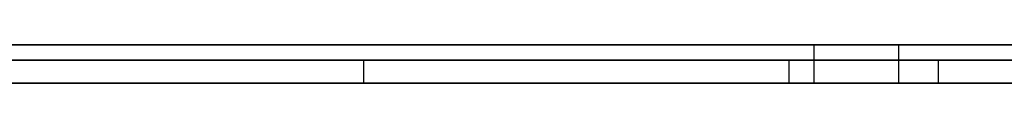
# Model space of a CAD drawing. Extents: x -2.05 to 2.05, y 0 to 2.3.
# Tile 17 of 74: x 0.835174 to 0.848097, y 2.219499 to 2.22. Entities that reach past the tile are written whole.
import ezdxf

# ---------------------------------------------------------------- set-up
doc = ezdxf.new("R2010")
doc.units = 0
doc.layers.get('0').update_dxf_attribs({"linetype": 'CONTINUOUS'})

# ---------------------------------------------------------------- blocks, each defined once
blk = doc.blocks.new('*U1')
at = {"extrusion": (0, 1, 0)}
for p, q in [((1.978, 2.219999, -0.83), (-1.978, 2.219999, -0.83)), ((-1.978, 2.219999, 0.83), (1.978, 2.219999, 0.83)), ((0.708, 2.219999, -0.705), (1.628, 2.219999, -0.705)), ((1.628, 2.219999, -0.405), (0.708, 2.219999, -0.405)), ((1.628, 2.219799, -0.705), (0.708, 2.219799, -0.705)), ((0.708, 2.219799, -0.405), (1.628, 2.219799, -0.405)), ((0.84723, 2.219799, -0.592999), (0.798446, 2.219799, -0.524036)), ((0.798544, 2.219799, -0.544216), (0.845271, 2.219799, -0.611024)), ((0.839687, 2.219799, -0.491024), (0.823622, 2.219799, -0.491024)), ((0.823622, 2.219799, -0.491024), (0.84723, 2.219799, -0.592999)), ((0.86741, 2.219799, -0.611024), (0.839687, 2.219799, -0.491024)), ((0.845271, 2.219799, -0.611024), (0.86741, 2.219799, -0.611024)), ((0.798446, 2.219499, -0.524036), (0.84723, 2.219499, -0.592999)), ((0.845271, 2.219499, -0.611024), (0.798544, 2.219499, -0.544216)), ((0.823622, 2.219499, -0.491024), (0.839687, 2.219499, -0.491024)), ((0.84723, 2.219499, -0.592999), (0.823622, 2.219499, -0.491024)), ((0.839687, 2.219499, -0.491024), (0.86741, 2.219499, -0.611024)), ((0.86741, 2.219499, -0.611024), (0.845271, 2.219499, -0.611024))]:
    blk.add_line(p, q, dxfattribs=at)
for p, q in [((1.978, 2.219999, -0.83), (-1.978, 2.219999, -0.83)), ((0.708, 2.219999, -0.705), (1.628, 2.219999, -0.705)), ((0.845598, 2.219999, -0.267701), (0.845598, 2.219499, -0.267701)), ((0.845598, 2.219999, -0.267701), (0.845598, 2.219499, -0.267701)), ((0.846708, 2.219999, -0.216174), (0.846708, 2.219499, -0.216174)), ((0.846708, 2.219999, -0.216174), (0.846708, 2.219499, -0.216174)), ((1.628, 2.219799, -0.705), (0.708, 2.219799, -0.705)), ((0.845271, 2.219799, -0.611024), (0.86741, 2.219799, -0.611024)), ((0.845271, 2.219799, -0.611024), (0.845271, 2.219499, -0.611024)), ((0.86741, 2.219499, -0.611024), (0.845271, 2.219499, -0.611024))]:
    blk.add_line(p, q)
at = {"extrusion": (0, 0, -1)}
for p, q in [((-1.978, 2.219999, 0.83), (1.978, 2.219999, 0.83)), ((1.628, 2.219999, -0.405), (0.708, 2.219999, -0.405)), ((0.708, 2.219799, -0.405), (1.628, 2.219799, -0.405)), ((0.839687, 2.219799, -0.491024), (0.823622, 2.219799, -0.491024)), ((0.839687, 2.219799, -0.491024), (0.839687, 2.219499, -0.491024)), ((0.823622, 2.219499, -0.491024), (0.839687, 2.219499, -0.491024))]:
    blk.add_line(p, q, dxfattribs=at)
at = {"extrusion": (-0.816389, 0, -0.577502)}
for p, q in [((0.84723, 2.219799, -0.592999), (0.798446, 2.219799, -0.524036)), ((0.84723, 2.219799, -0.592999), (0.84723, 2.219499, -0.592999)), ((0.798446, 2.219499, -0.524036), (0.84723, 2.219499, -0.592999))]:
    blk.add_line(p, q, dxfattribs=at)
at = {"extrusion": (0.819458, 0, 0.57314)}
for p, q in [((0.798544, 2.219799, -0.544216), (0.845271, 2.219799, -0.611024)), ((0.845271, 2.219799, -0.611024), (0.845271, 2.219499, -0.611024)), ((0.845271, 2.219499, -0.611024), (0.798544, 2.219499, -0.544216))]:
    blk.add_line(p, q, dxfattribs=at)
at = {"extrusion": (0.974233, 0, 0.225543)}
for p, q in [((0.823622, 2.219799, -0.491024), (0.84723, 2.219799, -0.592999)), ((0.84723, 2.219799, -0.592999), (0.84723, 2.219499, -0.592999)), ((0.84723, 2.219499, -0.592999), (0.823622, 2.219499, -0.491024))]:
    blk.add_line(p, q, dxfattribs=at)
at = {"extrusion": (-0.974338, 0, -0.225092)}
for p, q in [((0.86741, 2.219799, -0.611024), (0.839687, 2.219799, -0.491024)), ((0.839687, 2.219799, -0.491024), (0.839687, 2.219499, -0.491024)), ((0.839687, 2.219499, -0.491024), (0.86741, 2.219499, -0.611024))]:
    blk.add_line(p, q, dxfattribs=at)
for points in [[(0.835129, 2.22, -0.280983), (0.835309, 2.22, -0.280961), (0.835488, 2.22, -0.280937), (0.835666, 2.22, -0.280914), (0.835843, 2.22, -0.28089), (0.836018, 2.22, -0.280865), (0.836193, 2.22, -0.28084), (0.836367, 2.22, -0.280815), (0.83654, 2.22, -0.28079), (0.836711, 2.22, -0.280764), (0.836882, 2.22, -0.280738), (0.837052, 2.22, -0.280711), (0.83722, 2.22, -0.280684), (0.837387, 2.22, -0.280657), (0.837554, 2.22, -0.280629), (0.837719, 2.22, -0.280601), (0.837883, 2.22, -0.280572), (0.838047, 2.22, -0.280544), (0.838209, 2.22, -0.280514), (0.83837, 2.22, -0.280485), (0.83853, 2.22, -0.280455), (0.838689, 2.22, -0.280424), (0.838847, 2.22, -0.280394), (0.839004, 2.22, -0.280363), (0.83916, 2.22, -0.280331), (0.839315, 2.22, -0.280299), (0.839468, 2.22, -0.280267), (0.839621, 2.22, -0.280234), (0.839773, 2.22, -0.280202), (0.839923, 2.22, -0.280168), (0.840073, 2.22, -0.280135), (0.840222, 2.22, -0.2801), (0.840369, 2.22, -0.280066), (0.840515, 2.22, -0.280031), (0.840661, 2.22, -0.279996), (0.840805, 2.22, -0.27996), (0.840949, 2.22, -0.279925), (0.841092, 2.22, -0.279889), (0.841235, 2.22, -0.279852), (0.841378, 2.22, -0.279816), (0.84152, 2.22, -0.279779), (0.841661, 2.22, -0.279741), (0.841802, 2.22, -0.279704), (0.841943, 2.22, -0.279666), (0.842083, 2.22, -0.279628), (0.842222, 2.22, -0.27959), (0.842362, 2.22, -0.279551), (0.8425, 2.22, -0.279513), (0.842638, 2.22, -0.279473), (0.842776, 2.22, -0.279434), (0.842914, 2.22, -0.279394), (0.84305, 2.22, -0.279355), (0.843187, 2.22, -0.279314), (0.843323, 2.22, -0.279274), (0.843458, 2.22, -0.279233), (0.843593, 2.22, -0.279192), (0.843728, 2.22, -0.279151), (0.843862, 2.22, -0.279109), (0.843995, 2.22, -0.279067), (0.844128, 2.22, -0.279025), (0.844261, 2.22, -0.278983), (0.844393, 2.22, -0.27894), (0.844525, 2.22, -0.278898), (0.844656, 2.22, -0.278854), (0.844787, 2.22, -0.278811), (0.844917, 2.22, -0.278767), (0.845047, 2.22, -0.278723), (0.845177, 2.22, -0.278679), (0.845305, 2.22, -0.278634), (0.845434, 2.22, -0.27859), (0.845562, 2.22, -0.278544), (0.845689, 2.22, -0.278499), (0.845817, 2.22, -0.278453), (0.845943, 2.22, -0.278408), (0.846069, 2.22, -0.278361), (0.846195, 2.22, -0.278315), (0.84632, 2.22, -0.278268), (0.846445, 2.22, -0.278221), (0.846569, 2.22, -0.278174), (0.846693, 2.22, -0.278126), (0.846816, 2.22, -0.278079), (0.846939, 2.22, -0.278031), (0.847062, 2.22, -0.277982), (0.847184, 2.22, -0.277934), (0.847305, 2.22, -0.277885), (0.847426, 2.22, -0.277836), (0.847547, 2.22, -0.277786), (0.847667, 2.22, -0.277736), (0.847786, 2.22, -0.277686), (0.847905, 2.22, -0.277636), (0.848024, 2.22, -0.277586), (0.848142, 2.22, -0.277535)], [(0.835129, 2.22, -0.280983), (0.835309, 2.22, -0.280961), (0.835488, 2.22, -0.280937), (0.835666, 2.22, -0.280914), (0.835843, 2.22, -0.28089), (0.836018, 2.22, -0.280865), (0.836193, 2.22, -0.28084), (0.836367, 2.22, -0.280815), (0.83654, 2.22, -0.28079), (0.836711, 2.22, -0.280764), (0.836882, 2.22, -0.280738), (0.837052, 2.22, -0.280711), (0.83722, 2.22, -0.280684), (0.837387, 2.22, -0.280657), (0.837554, 2.22, -0.280629), (0.837719, 2.22, -0.280601), (0.837883, 2.22, -0.280572), (0.838047, 2.22, -0.280544), (0.838209, 2.22, -0.280514), (0.83837, 2.22, -0.280485), (0.83853, 2.22, -0.280455), (0.838689, 2.22, -0.280424), (0.838847, 2.22, -0.280394), (0.839004, 2.22, -0.280363), (0.83916, 2.22, -0.280331), (0.839315, 2.22, -0.280299), (0.839468, 2.22, -0.280267), (0.839621, 2.22, -0.280234), (0.839773, 2.22, -0.280202), (0.839923, 2.22, -0.280168), (0.840073, 2.22, -0.280135), (0.840222, 2.22, -0.2801), (0.840369, 2.22, -0.280066), (0.840515, 2.22, -0.280031), (0.840661, 2.22, -0.279996), (0.840805, 2.22, -0.27996), (0.840949, 2.22, -0.279925), (0.841092, 2.22, -0.279889), (0.841235, 2.22, -0.279852), (0.841378, 2.22, -0.279816), (0.84152, 2.22, -0.279779), (0.841661, 2.22, -0.279741), (0.841802, 2.22, -0.279704), (0.841943, 2.22, -0.279666), (0.842083, 2.22, -0.279628), (0.842222, 2.22, -0.27959), (0.842362, 2.22, -0.279551), (0.8425, 2.22, -0.279513), (0.842638, 2.22, -0.279473), (0.842776, 2.22, -0.279434), (0.842914, 2.22, -0.279394), (0.84305, 2.22, -0.279355), (0.843187, 2.22, -0.279314), (0.843323, 2.22, -0.279274), (0.843458, 2.22, -0.279233), (0.843593, 2.22, -0.279192), (0.843728, 2.22, -0.279151), (0.843862, 2.22, -0.279109), (0.843995, 2.22, -0.279067), (0.844128, 2.22, -0.279025), (0.844261, 2.22, -0.278983), (0.844393, 2.22, -0.27894), (0.844525, 2.22, -0.278898), (0.844656, 2.22, -0.278854), (0.844787, 2.22, -0.278811), (0.844917, 2.22, -0.278767), (0.845047, 2.22, -0.278723), (0.845177, 2.22, -0.278679), (0.845305, 2.22, -0.278634), (0.845434, 2.22, -0.27859), (0.845562, 2.22, -0.278544), (0.845689, 2.22, -0.278499), (0.845817, 2.22, -0.278453), (0.845943, 2.22, -0.278408), (0.846069, 2.22, -0.278361), (0.846195, 2.22, -0.278315), (0.84632, 2.22, -0.278268), (0.846445, 2.22, -0.278221), (0.846569, 2.22, -0.278174), (0.846693, 2.22, -0.278126), (0.846816, 2.22, -0.278079), (0.846939, 2.22, -0.278031), (0.847062, 2.22, -0.277982), (0.847184, 2.22, -0.277934), (0.847305, 2.22, -0.277885), (0.847426, 2.22, -0.277836), (0.847547, 2.22, -0.277786), (0.847667, 2.22, -0.277736), (0.847786, 2.22, -0.277686), (0.847905, 2.22, -0.277636), (0.848024, 2.22, -0.277586), (0.848142, 2.22, -0.277535)], [(0.848137, 2.22, -0.205841), (0.848013, 2.22, -0.205785), (0.847888, 2.22, -0.205729), (0.847763, 2.22, -0.205674), (0.847637, 2.22, -0.205618), (0.847512, 2.22, -0.205564), (0.847386, 2.22, -0.205509), (0.84726, 2.22, -0.205456), (0.847133, 2.22, -0.205402), (0.847007, 2.22, -0.205349), (0.84688, 2.22, -0.205296), (0.846752, 2.22, -0.205244), (0.846625, 2.22, -0.205192), (0.846497, 2.22, -0.205141), (0.846369, 2.22, -0.20509), (0.84624, 2.22, -0.205039), (0.846112, 2.22, -0.204989), (0.845983, 2.22, -0.20494), (0.845854, 2.22, -0.20489), (0.845724, 2.22, -0.204841), (0.845595, 2.22, -0.204793), (0.845465, 2.22, -0.204745), (0.845334, 2.22, -0.204697), (0.845204, 2.22, -0.20465), (0.845073, 2.22, -0.204603), (0.844942, 2.22, -0.204557), (0.844811, 2.22, -0.204511), (0.844679, 2.22, -0.204465), (0.844547, 2.22, -0.20442), (0.844415, 2.22, -0.204375), (0.844283, 2.22, -0.204331), (0.84415, 2.22, -0.204287), (0.844017, 2.22, -0.204243), (0.843884, 2.22, -0.2042), (0.84375, 2.22, -0.204158), (0.843616, 2.22, -0.204115), (0.843482, 2.22, -0.204074), (0.843348, 2.22, -0.204032), (0.843213, 2.22, -0.203991), (0.843078, 2.22, -0.203951), (0.842943, 2.22, -0.20391), (0.842808, 2.22, -0.203871), (0.842672, 2.22, -0.203831), (0.842536, 2.22, -0.203792), (0.8424, 2.22, -0.203754), (0.842263, 2.22, -0.203716), (0.842127, 2.22, -0.203678), (0.84199, 2.22, -0.203641), (0.841852, 2.22, -0.203604), (0.841715, 2.22, -0.203567), (0.841577, 2.22, -0.203531), (0.841439, 2.22, -0.203496), (0.8413, 2.22, -0.203461), (0.841161, 2.22, -0.203426), (0.841022, 2.22, -0.203392), (0.840883, 2.22, -0.203358), (0.840744, 2.22, -0.203324), (0.840604, 2.22, -0.203291), (0.840464, 2.22, -0.203258), (0.840324, 2.22, -0.203226), (0.840183, 2.22, -0.203194), (0.840042, 2.22, -0.203163), (0.8399, 2.22, -0.203131), (0.839757, 2.22, -0.203101), (0.839614, 2.22, -0.20307), (0.839469, 2.22, -0.20304), (0.839323, 2.22, -0.20301), (0.839177, 2.22, -0.202981), (0.839029, 2.22, -0.202952), (0.838881, 2.22, -0.202923), (0.838732, 2.22, -0.202894), (0.838581, 2.22, -0.202866), (0.83843, 2.22, -0.202838), (0.838278, 2.22, -0.202811), (0.838125, 2.22, -0.202784), (0.837971, 2.22, -0.202757), (0.837816, 2.22, -0.20273), (0.83766, 2.22, -0.202704), (0.837503, 2.22, -0.202678), (0.837345, 2.22, -0.202653), (0.837186, 2.22, -0.202628), (0.837026, 2.22, -0.202603), (0.836865, 2.22, -0.202578), (0.836704, 2.22, -0.202554), (0.836541, 2.22, -0.20253), (0.836378, 2.22, -0.202506), (0.836213, 2.22, -0.202483), (0.836048, 2.22, -0.20246), (0.835881, 2.22, -0.202438), (0.835714, 2.22, -0.202416), (0.835546, 2.22, -0.202394), (0.835376, 2.22, -0.202372), (0.835206, 2.22, -0.202351), (0.835035, 2.22, -0.20233)], [(0.848137, 2.22, -0.205841), (0.848013, 2.22, -0.205785), (0.847888, 2.22, -0.205729), (0.847763, 2.22, -0.205674), (0.847637, 2.22, -0.205618), (0.847512, 2.22, -0.205564), (0.847386, 2.22, -0.205509), (0.84726, 2.22, -0.205456), (0.847133, 2.22, -0.205402), (0.847007, 2.22, -0.205349), (0.84688, 2.22, -0.205296), (0.846752, 2.22, -0.205244), (0.846625, 2.22, -0.205192), (0.846497, 2.22, -0.205141), (0.846369, 2.22, -0.20509), (0.84624, 2.22, -0.205039), (0.846112, 2.22, -0.204989), (0.845983, 2.22, -0.20494), (0.845854, 2.22, -0.20489), (0.845724, 2.22, -0.204841), (0.845595, 2.22, -0.204793), (0.845465, 2.22, -0.204745), (0.845334, 2.22, -0.204697), (0.845204, 2.22, -0.20465), (0.845073, 2.22, -0.204603), (0.844942, 2.22, -0.204557), (0.844811, 2.22, -0.204511), (0.844679, 2.22, -0.204465), (0.844547, 2.22, -0.20442), (0.844415, 2.22, -0.204375), (0.844283, 2.22, -0.204331), (0.84415, 2.22, -0.204287), (0.844017, 2.22, -0.204243), (0.843884, 2.22, -0.2042), (0.84375, 2.22, -0.204158), (0.843616, 2.22, -0.204115), (0.843482, 2.22, -0.204074), (0.843348, 2.22, -0.204032), (0.843213, 2.22, -0.203991), (0.843078, 2.22, -0.203951), (0.842943, 2.22, -0.20391), (0.842808, 2.22, -0.203871), (0.842672, 2.22, -0.203831), (0.842536, 2.22, -0.203792), (0.8424, 2.22, -0.203754), (0.842263, 2.22, -0.203716), (0.842127, 2.22, -0.203678), (0.84199, 2.22, -0.203641), (0.841852, 2.22, -0.203604), (0.841715, 2.22, -0.203567), (0.841577, 2.22, -0.203531), (0.841439, 2.22, -0.203496), (0.8413, 2.22, -0.203461), (0.841161, 2.22, -0.203426), (0.841022, 2.22, -0.203392), (0.840883, 2.22, -0.203358), (0.840744, 2.22, -0.203324), (0.840604, 2.22, -0.203291), (0.840464, 2.22, -0.203258), (0.840324, 2.22, -0.203226), (0.840183, 2.22, -0.203194), (0.840042, 2.22, -0.203163), (0.8399, 2.22, -0.203131), (0.839757, 2.22, -0.203101), (0.839614, 2.22, -0.20307), (0.839469, 2.22, -0.20304), (0.839323, 2.22, -0.20301), (0.839177, 2.22, -0.202981), (0.839029, 2.22, -0.202952), (0.838881, 2.22, -0.202923), (0.838732, 2.22, -0.202894), (0.838581, 2.22, -0.202866), (0.83843, 2.22, -0.202838), (0.838278, 2.22, -0.202811), (0.838125, 2.22, -0.202784), (0.837971, 2.22, -0.202757), (0.837816, 2.22, -0.20273), (0.83766, 2.22, -0.202704), (0.837503, 2.22, -0.202678), (0.837345, 2.22, -0.202653), (0.837186, 2.22, -0.202628), (0.837026, 2.22, -0.202603), (0.836865, 2.22, -0.202578), (0.836704, 2.22, -0.202554), (0.836541, 2.22, -0.20253), (0.836378, 2.22, -0.202506), (0.836213, 2.22, -0.202483), (0.836048, 2.22, -0.20246), (0.835881, 2.22, -0.202438), (0.835714, 2.22, -0.202416), (0.835546, 2.22, -0.202394), (0.835376, 2.22, -0.202372), (0.835206, 2.22, -0.202351), (0.835035, 2.22, -0.20233)], [(0.83507, 2.22, -0.211785), (0.835194, 2.22, -0.211806), (0.835317, 2.22, -0.211827), (0.83544, 2.22, -0.211849), (0.835562, 2.22, -0.21187), (0.835684, 2.22, -0.211892), (0.835805, 2.22, -0.211915), (0.835926, 2.22, -0.211937), (0.836047, 2.22, -0.21196), (0.836167, 2.22, -0.211983), (0.836287, 2.22, -0.212006), (0.836406, 2.22, -0.21203), (0.836525, 2.22, -0.212054), (0.836644, 2.22, -0.212079), (0.836763, 2.22, -0.212104), (0.836882, 2.22, -0.212129), (0.837, 2.22, -0.212155), (0.837119, 2.22, -0.212181), (0.837237, 2.22, -0.212208), (0.837354, 2.22, -0.212235), (0.837472, 2.22, -0.212262), (0.837589, 2.22, -0.21229), (0.837707, 2.22, -0.212319), (0.837823, 2.22, -0.212348), (0.83794, 2.22, -0.212377), (0.838057, 2.22, -0.212407), (0.838173, 2.22, -0.212437), (0.838289, 2.22, -0.212467), (0.838405, 2.22, -0.212498), (0.838521, 2.22, -0.21253), (0.838636, 2.22, -0.212562), (0.838752, 2.22, -0.212594), (0.838867, 2.22, -0.212626), (0.838982, 2.22, -0.21266), (0.839096, 2.22, -0.212693), (0.839211, 2.22, -0.212727), (0.839325, 2.22, -0.212762), (0.839439, 2.22, -0.212796), (0.839553, 2.22, -0.212832), (0.839667, 2.22, -0.212867), (0.83978, 2.22, -0.212904), (0.839893, 2.22, -0.21294), (0.840006, 2.22, -0.212977), (0.840119, 2.22, -0.213015), (0.840232, 2.22, -0.213052), (0.840344, 2.22, -0.213091), (0.840457, 2.22, -0.213129), (0.840568, 2.22, -0.213169), (0.84068, 2.22, -0.213208), (0.840792, 2.22, -0.213248), (0.840903, 2.22, -0.213289), (0.841014, 2.22, -0.213329), (0.841125, 2.22, -0.213371), (0.841236, 2.22, -0.213412), (0.841347, 2.22, -0.213455), (0.841457, 2.22, -0.213497), (0.841567, 2.22, -0.21354), (0.841677, 2.22, -0.213584), (0.841787, 2.22, -0.213628), (0.841896, 2.22, -0.213672), (0.842005, 2.22, -0.213717), (0.842115, 2.22, -0.213762), (0.842223, 2.22, -0.213807), (0.842332, 2.22, -0.213853), (0.842441, 2.22, -0.2139), (0.842549, 2.22, -0.213947), (0.842657, 2.22, -0.213994), (0.842765, 2.22, -0.214042), (0.842872, 2.22, -0.21409), (0.84298, 2.22, -0.214139), (0.843087, 2.22, -0.214188), (0.843194, 2.22, -0.214237), (0.843301, 2.22, -0.214287), (0.843407, 2.22, -0.214337), (0.843514, 2.22, -0.214388), (0.84362, 2.22, -0.214439), (0.843726, 2.22, -0.214491), (0.843832, 2.22, -0.214543), (0.843937, 2.22, -0.214595), (0.844042, 2.22, -0.214648), (0.844148, 2.22, -0.214701), (0.844253, 2.22, -0.214755), (0.844357, 2.22, -0.214809), (0.844462, 2.22, -0.214864), (0.844566, 2.22, -0.214919), (0.84467, 2.22, -0.214975), (0.844774, 2.22, -0.21503), (0.844878, 2.22, -0.215087), (0.844981, 2.22, -0.215144), (0.845084, 2.22, -0.215201), (0.845188, 2.22, -0.215258), (0.84529, 2.22, -0.215316), (0.845393, 2.22, -0.215375), (0.845495, 2.22, -0.215434), (0.845598, 2.22, -0.215493), (0.8457, 2.22, -0.215553), (0.845802, 2.22, -0.215613), (0.845903, 2.22, -0.215674), (0.846005, 2.22, -0.215735), (0.846106, 2.22, -0.215796), (0.846207, 2.22, -0.215858), (0.846307, 2.22, -0.215921), (0.846408, 2.22, -0.215983), (0.846508, 2.22, -0.216046), (0.846609, 2.22, -0.21611), (0.846708, 2.22, -0.216174)], [(0.845598, 2.22, -0.267701), (0.8455, 2.22, -0.267757), (0.845401, 2.22, -0.267812), (0.845302, 2.22, -0.267867), (0.845203, 2.22, -0.267922), (0.845104, 2.22, -0.267977), (0.845005, 2.22, -0.268031), (0.844906, 2.22, -0.268084), (0.844806, 2.22, -0.268138), (0.844707, 2.22, -0.268191), (0.844607, 2.22, -0.268244), (0.844507, 2.22, -0.268296), (0.844407, 2.22, -0.268348), (0.844307, 2.22, -0.268399), (0.844206, 2.22, -0.268451), (0.844106, 2.22, -0.268502), (0.844005, 2.22, -0.268552), (0.843905, 2.22, -0.268602), (0.843804, 2.22, -0.268652), (0.843703, 2.22, -0.268702), (0.843602, 2.22, -0.268751), (0.8435, 2.22, -0.268799), (0.843399, 2.22, -0.268848), (0.843297, 2.22, -0.268896), (0.843196, 2.22, -0.268943), (0.843094, 2.22, -0.268991), (0.842992, 2.22, -0.269038), (0.84289, 2.22, -0.269084), (0.842788, 2.22, -0.26913), (0.842685, 2.22, -0.269176), (0.842583, 2.22, -0.269222), (0.84248, 2.22, -0.269267), (0.842378, 2.22, -0.269312), (0.842275, 2.22, -0.269356), (0.842172, 2.22, -0.2694), (0.842068, 2.22, -0.269444), (0.841965, 2.22, -0.269487), (0.841862, 2.22, -0.26953), (0.841758, 2.22, -0.269573), (0.841654, 2.22, -0.269615), (0.841551, 2.22, -0.269657), (0.841447, 2.22, -0.269699), (0.841342, 2.22, -0.26974), (0.841238, 2.22, -0.269781), (0.841134, 2.22, -0.269821), (0.841029, 2.22, -0.269862), (0.840925, 2.22, -0.269901), (0.84082, 2.22, -0.269941), (0.840715, 2.22, -0.26998), (0.84061, 2.22, -0.270019), (0.840505, 2.22, -0.270057), (0.840399, 2.22, -0.270095), (0.840294, 2.22, -0.270133), (0.840188, 2.22, -0.27017), (0.840082, 2.22, -0.270207), (0.839977, 2.22, -0.270243), (0.839871, 2.22, -0.27028), (0.839764, 2.22, -0.270315), (0.839658, 2.22, -0.270351), (0.839552, 2.22, -0.270386), (0.839445, 2.22, -0.270421), (0.839338, 2.22, -0.270455), (0.839232, 2.22, -0.270489), (0.839125, 2.22, -0.270523), (0.839017, 2.22, -0.270556), (0.83891, 2.22, -0.270589), (0.838803, 2.22, -0.270622), (0.838695, 2.22, -0.270654), (0.838588, 2.22, -0.270686), (0.83848, 2.22, -0.270718), (0.838372, 2.22, -0.270749), (0.838264, 2.22, -0.27078), (0.838156, 2.22, -0.27081), (0.838047, 2.22, -0.27084), (0.837939, 2.22, -0.27087), (0.83783, 2.22, -0.270899), (0.837721, 2.22, -0.270928), (0.837613, 2.22, -0.270957), (0.837504, 2.22, -0.270985), (0.837394, 2.22, -0.271013), (0.837285, 2.22, -0.271041), (0.837176, 2.22, -0.271068), (0.837066, 2.22, -0.271095), (0.836956, 2.22, -0.271122), (0.836847, 2.22, -0.271148), (0.836737, 2.22, -0.271174), (0.836627, 2.22, -0.271199), (0.836516, 2.22, -0.271224), (0.836406, 2.22, -0.271249), (0.836295, 2.22, -0.271273), (0.836185, 2.22, -0.271297), (0.836074, 2.22, -0.271321), (0.835963, 2.22, -0.271344), (0.835852, 2.22, -0.271367), (0.835741, 2.22, -0.27139), (0.835629, 2.22, -0.271412), (0.835518, 2.22, -0.271434), (0.835406, 2.22, -0.271456), (0.835294, 2.22, -0.271477), (0.835181, 2.22, -0.271498), (0.835067, 2.22, -0.271519)], [(0.845598, 2.22, -0.267701), (0.8455, 2.22, -0.267757), (0.845401, 2.22, -0.267812), (0.845302, 2.22, -0.267867), (0.845203, 2.22, -0.267922), (0.845104, 2.22, -0.267977), (0.845005, 2.22, -0.268031), (0.844906, 2.22, -0.268084), (0.844806, 2.22, -0.268138), (0.844707, 2.22, -0.268191), (0.844607, 2.22, -0.268244), (0.844507, 2.22, -0.268296), (0.844407, 2.22, -0.268348), (0.844307, 2.22, -0.268399), (0.844206, 2.22, -0.268451), (0.844106, 2.22, -0.268502), (0.844005, 2.22, -0.268552), (0.843905, 2.22, -0.268602), (0.843804, 2.22, -0.268652), (0.843703, 2.22, -0.268702), (0.843602, 2.22, -0.268751), (0.8435, 2.22, -0.268799), (0.843399, 2.22, -0.268848), (0.843297, 2.22, -0.268896), (0.843196, 2.22, -0.268943), (0.843094, 2.22, -0.268991), (0.842992, 2.22, -0.269038), (0.84289, 2.22, -0.269084), (0.842788, 2.22, -0.26913), (0.842685, 2.22, -0.269176), (0.842583, 2.22, -0.269222), (0.84248, 2.22, -0.269267), (0.842378, 2.22, -0.269312), (0.842275, 2.22, -0.269356), (0.842172, 2.22, -0.2694), (0.842068, 2.22, -0.269444), (0.841965, 2.22, -0.269487), (0.841862, 2.22, -0.26953), (0.841758, 2.22, -0.269573), (0.841654, 2.22, -0.269615), (0.841551, 2.22, -0.269657), (0.841447, 2.22, -0.269699), (0.841342, 2.22, -0.26974), (0.841238, 2.22, -0.269781), (0.841134, 2.22, -0.269821), (0.841029, 2.22, -0.269862), (0.840925, 2.22, -0.269901), (0.84082, 2.22, -0.269941), (0.840715, 2.22, -0.26998), (0.84061, 2.22, -0.270019), (0.840505, 2.22, -0.270057), (0.840399, 2.22, -0.270095), (0.840294, 2.22, -0.270133), (0.840188, 2.22, -0.27017), (0.840082, 2.22, -0.270207), (0.839977, 2.22, -0.270243), (0.839871, 2.22, -0.27028), (0.839764, 2.22, -0.270315), (0.839658, 2.22, -0.270351), (0.839552, 2.22, -0.270386), (0.839445, 2.22, -0.270421), (0.839338, 2.22, -0.270455), (0.839232, 2.22, -0.270489), (0.839125, 2.22, -0.270523), (0.839017, 2.22, -0.270556), (0.83891, 2.22, -0.270589), (0.838803, 2.22, -0.270622), (0.838695, 2.22, -0.270654), (0.838588, 2.22, -0.270686), (0.83848, 2.22, -0.270718), (0.838372, 2.22, -0.270749), (0.838264, 2.22, -0.27078), (0.838156, 2.22, -0.27081), (0.838047, 2.22, -0.27084), (0.837939, 2.22, -0.27087), (0.83783, 2.22, -0.270899), (0.837721, 2.22, -0.270928), (0.837613, 2.22, -0.270957), (0.837504, 2.22, -0.270985), (0.837394, 2.22, -0.271013), (0.837285, 2.22, -0.271041), (0.837176, 2.22, -0.271068), (0.837066, 2.22, -0.271095), (0.836956, 2.22, -0.271122), (0.836847, 2.22, -0.271148), (0.836737, 2.22, -0.271174), (0.836627, 2.22, -0.271199), (0.836516, 2.22, -0.271224), (0.836406, 2.22, -0.271249), (0.836295, 2.22, -0.271273), (0.836185, 2.22, -0.271297), (0.836074, 2.22, -0.271321), (0.835963, 2.22, -0.271344), (0.835852, 2.22, -0.271367), (0.835741, 2.22, -0.27139), (0.835629, 2.22, -0.271412), (0.835518, 2.22, -0.271434), (0.835406, 2.22, -0.271456), (0.835294, 2.22, -0.271477), (0.835181, 2.22, -0.271498), (0.835067, 2.22, -0.271519)], [(0.83507, 2.22, -0.211785), (0.835194, 2.22, -0.211806), (0.835317, 2.22, -0.211827), (0.83544, 2.22, -0.211849), (0.835562, 2.22, -0.21187), (0.835684, 2.22, -0.211892), (0.835805, 2.22, -0.211915), (0.835926, 2.22, -0.211937), (0.836047, 2.22, -0.21196), (0.836167, 2.22, -0.211983), (0.836287, 2.22, -0.212006), (0.836406, 2.22, -0.21203), (0.836525, 2.22, -0.212054), (0.836644, 2.22, -0.212079), (0.836763, 2.22, -0.212104), (0.836882, 2.22, -0.212129), (0.837, 2.22, -0.212155), (0.837119, 2.22, -0.212181), (0.837237, 2.22, -0.212208), (0.837354, 2.22, -0.212235), (0.837472, 2.22, -0.212262), (0.837589, 2.22, -0.21229), (0.837707, 2.22, -0.212319), (0.837823, 2.22, -0.212348), (0.83794, 2.22, -0.212377), (0.838057, 2.22, -0.212407), (0.838173, 2.22, -0.212437), (0.838289, 2.22, -0.212467), (0.838405, 2.22, -0.212498), (0.838521, 2.22, -0.21253), (0.838636, 2.22, -0.212562), (0.838752, 2.22, -0.212594), (0.838867, 2.22, -0.212626), (0.838982, 2.22, -0.21266), (0.839096, 2.22, -0.212693), (0.839211, 2.22, -0.212727), (0.839325, 2.22, -0.212762), (0.839439, 2.22, -0.212796), (0.839553, 2.22, -0.212832), (0.839667, 2.22, -0.212867), (0.83978, 2.22, -0.212904), (0.839893, 2.22, -0.21294), (0.840006, 2.22, -0.212977), (0.840119, 2.22, -0.213015), (0.840232, 2.22, -0.213052), (0.840344, 2.22, -0.213091), (0.840457, 2.22, -0.213129), (0.840568, 2.22, -0.213169), (0.84068, 2.22, -0.213208), (0.840792, 2.22, -0.213248), (0.840903, 2.22, -0.213289), (0.841014, 2.22, -0.213329), (0.841125, 2.22, -0.213371), (0.841236, 2.22, -0.213412), (0.841347, 2.22, -0.213455), (0.841457, 2.22, -0.213497), (0.841567, 2.22, -0.21354), (0.841677, 2.22, -0.213584), (0.841787, 2.22, -0.213628), (0.841896, 2.22, -0.213672), (0.842005, 2.22, -0.213717), (0.842115, 2.22, -0.213762), (0.842223, 2.22, -0.213807), (0.842332, 2.22, -0.213853), (0.842441, 2.22, -0.2139), (0.842549, 2.22, -0.213947), (0.842657, 2.22, -0.213994), (0.842765, 2.22, -0.214042), (0.842872, 2.22, -0.21409), (0.84298, 2.22, -0.214139), (0.843087, 2.22, -0.214188), (0.843194, 2.22, -0.214237), (0.843301, 2.22, -0.214287), (0.843407, 2.22, -0.214337), (0.843514, 2.22, -0.214388), (0.84362, 2.22, -0.214439), (0.843726, 2.22, -0.214491), (0.843832, 2.22, -0.214543), (0.843937, 2.22, -0.214595), (0.844042, 2.22, -0.214648), (0.844148, 2.22, -0.214701), (0.844253, 2.22, -0.214755), (0.844357, 2.22, -0.214809), (0.844462, 2.22, -0.214864), (0.844566, 2.22, -0.214919), (0.84467, 2.22, -0.214975), (0.844774, 2.22, -0.21503), (0.844878, 2.22, -0.215087), (0.844981, 2.22, -0.215144), (0.845084, 2.22, -0.215201), (0.845188, 2.22, -0.215258), (0.84529, 2.22, -0.215316), (0.845393, 2.22, -0.215375), (0.845495, 2.22, -0.215434), (0.845598, 2.22, -0.215493), (0.8457, 2.22, -0.215553), (0.845802, 2.22, -0.215613), (0.845903, 2.22, -0.215674), (0.846005, 2.22, -0.215735), (0.846106, 2.22, -0.215796), (0.846207, 2.22, -0.215858), (0.846307, 2.22, -0.215921), (0.846408, 2.22, -0.215983), (0.846508, 2.22, -0.216046), (0.846609, 2.22, -0.21611), (0.846708, 2.22, -0.216174)], [(0.84819, 2.22, -0.266023), (0.848068, 2.22, -0.266112), (0.847944, 2.22, -0.266201), (0.84782, 2.22, -0.26629), (0.847695, 2.22, -0.266377), (0.847569, 2.22, -0.266465), (0.847443, 2.22, -0.266551), (0.847316, 2.22, -0.266637), (0.847188, 2.22, -0.266722), (0.847059, 2.22, -0.266807), (0.84693, 2.22, -0.266891), (0.8468, 2.22, -0.266975), (0.846669, 2.22, -0.267058), (0.846538, 2.22, -0.26714), (0.846406, 2.22, -0.267222), (0.846273, 2.22, -0.267304), (0.84614, 2.22, -0.267384), (0.846005, 2.22, -0.267464), (0.84587, 2.22, -0.267544), (0.845735, 2.22, -0.267622), (0.845598, 2.22, -0.267701)], [(0.84819, 2.22, -0.266023), (0.848068, 2.22, -0.266112), (0.847944, 2.22, -0.266201), (0.84782, 2.22, -0.26629), (0.847695, 2.22, -0.266377), (0.847569, 2.22, -0.266465), (0.847443, 2.22, -0.266551), (0.847316, 2.22, -0.266637), (0.847188, 2.22, -0.266722), (0.847059, 2.22, -0.266807), (0.84693, 2.22, -0.266891), (0.8468, 2.22, -0.266975), (0.846669, 2.22, -0.267058), (0.846538, 2.22, -0.26714), (0.846406, 2.22, -0.267222), (0.846273, 2.22, -0.267304), (0.84614, 2.22, -0.267384), (0.846005, 2.22, -0.267464), (0.84587, 2.22, -0.267544), (0.845735, 2.22, -0.267622), (0.845598, 2.22, -0.267701)], [(0.846708, 2.22, -0.216174), (0.846834, 2.22, -0.216255), (0.846959, 2.22, -0.216337), (0.847083, 2.22, -0.216419), (0.847206, 2.22, -0.216501), (0.847329, 2.22, -0.216584), (0.847451, 2.22, -0.216668), (0.847573, 2.22, -0.216752), (0.847694, 2.22, -0.216836), (0.847814, 2.22, -0.216921), (0.847933, 2.22, -0.217007), (0.848052, 2.22, -0.217093), (0.84817, 2.22, -0.21718)], [(0.846708, 2.22, -0.216174), (0.846834, 2.22, -0.216255), (0.846959, 2.22, -0.216337), (0.847083, 2.22, -0.216419), (0.847206, 2.22, -0.216501), (0.847329, 2.22, -0.216584), (0.847451, 2.22, -0.216668), (0.847573, 2.22, -0.216752), (0.847694, 2.22, -0.216836), (0.847814, 2.22, -0.216921), (0.847933, 2.22, -0.217007), (0.848052, 2.22, -0.217093), (0.84817, 2.22, -0.21718)], [(0.84813, 2.2195, -0.27754), (0.847952, 2.2195, -0.277616), (0.847773, 2.2195, -0.277692), (0.847593, 2.2195, -0.277767), (0.847412, 2.2195, -0.277841), (0.84723, 2.2195, -0.277915), (0.847046, 2.2195, -0.277988), (0.846862, 2.2195, -0.278061), (0.846676, 2.2195, -0.278133), (0.84649, 2.2195, -0.278204), (0.846302, 2.2195, -0.278275), (0.846114, 2.2195, -0.278345), (0.845924, 2.2195, -0.278414), (0.845734, 2.2195, -0.278483), (0.845542, 2.2195, -0.278552), (0.845349, 2.2195, -0.278619), (0.845155, 2.2195, -0.278686), (0.84496, 2.2195, -0.278753), (0.844764, 2.2195, -0.278818), (0.844567, 2.2195, -0.278884), (0.844369, 2.2195, -0.278948), (0.84417, 2.2195, -0.279012), (0.84397, 2.2195, -0.279075), (0.843769, 2.2195, -0.279138), (0.843567, 2.2195, -0.2792), (0.843363, 2.2195, -0.279262), (0.843159, 2.2195, -0.279323), (0.842953, 2.2195, -0.279383), (0.842747, 2.2195, -0.279442), (0.842539, 2.2195, -0.279501), (0.842331, 2.2195, -0.27956), (0.842121, 2.2195, -0.279618), (0.841911, 2.2195, -0.279675), (0.841699, 2.2195, -0.279731), (0.841486, 2.2195, -0.279787), (0.841272, 2.2195, -0.279843), (0.841057, 2.2195, -0.279897), (0.840841, 2.2195, -0.279951), (0.840624, 2.2195, -0.280005), (0.840405, 2.2195, -0.280058), (0.840183, 2.2195, -0.280109), (0.839959, 2.2195, -0.28016), (0.839732, 2.2195, -0.28021), (0.839503, 2.2195, -0.28026), (0.839272, 2.2195, -0.280308), (0.839038, 2.2195, -0.280356), (0.838802, 2.2195, -0.280402), (0.838564, 2.2195, -0.280448), (0.838323, 2.2195, -0.280493), (0.83808, 2.2195, -0.280538), (0.837834, 2.2195, -0.280581), (0.837586, 2.2195, -0.280623), (0.837336, 2.2195, -0.280665), (0.837083, 2.2195, -0.280706), (0.836828, 2.2195, -0.280746), (0.836571, 2.2195, -0.280785), (0.836311, 2.2195, -0.280824), (0.836049, 2.2195, -0.280861), (0.835784, 2.2195, -0.280898), (0.835517, 2.2195, -0.280933), (0.835248, 2.2195, -0.280968), (0.834976, 2.2195, -0.281002)], [(0.84813, 2.2195, -0.27754), (0.847952, 2.2195, -0.277616), (0.847773, 2.2195, -0.277692), (0.847593, 2.2195, -0.277767), (0.847412, 2.2195, -0.277841), (0.84723, 2.2195, -0.277915), (0.847046, 2.2195, -0.277988), (0.846862, 2.2195, -0.278061), (0.846676, 2.2195, -0.278133), (0.84649, 2.2195, -0.278204), (0.846302, 2.2195, -0.278275), (0.846114, 2.2195, -0.278345), (0.845924, 2.2195, -0.278414), (0.845734, 2.2195, -0.278483), (0.845542, 2.2195, -0.278552), (0.845349, 2.2195, -0.278619), (0.845155, 2.2195, -0.278686), (0.84496, 2.2195, -0.278753), (0.844764, 2.2195, -0.278818), (0.844567, 2.2195, -0.278884), (0.844369, 2.2195, -0.278948), (0.84417, 2.2195, -0.279012), (0.84397, 2.2195, -0.279075), (0.843769, 2.2195, -0.279138), (0.843567, 2.2195, -0.2792), (0.843363, 2.2195, -0.279262), (0.843159, 2.2195, -0.279323), (0.842953, 2.2195, -0.279383), (0.842747, 2.2195, -0.279442), (0.842539, 2.2195, -0.279501), (0.842331, 2.2195, -0.27956), (0.842121, 2.2195, -0.279618), (0.841911, 2.2195, -0.279675), (0.841699, 2.2195, -0.279731), (0.841486, 2.2195, -0.279787), (0.841272, 2.2195, -0.279843), (0.841057, 2.2195, -0.279897), (0.840841, 2.2195, -0.279951), (0.840624, 2.2195, -0.280005), (0.840405, 2.2195, -0.280058), (0.840183, 2.2195, -0.280109), (0.839959, 2.2195, -0.28016), (0.839732, 2.2195, -0.28021), (0.839503, 2.2195, -0.28026), (0.839272, 2.2195, -0.280308), (0.839038, 2.2195, -0.280356), (0.838802, 2.2195, -0.280402), (0.838564, 2.2195, -0.280448), (0.838323, 2.2195, -0.280493), (0.83808, 2.2195, -0.280538), (0.837834, 2.2195, -0.280581), (0.837586, 2.2195, -0.280623), (0.837336, 2.2195, -0.280665), (0.837083, 2.2195, -0.280706), (0.836828, 2.2195, -0.280746), (0.836571, 2.2195, -0.280785), (0.836311, 2.2195, -0.280824), (0.836049, 2.2195, -0.280861), (0.835784, 2.2195, -0.280898), (0.835517, 2.2195, -0.280933), (0.835248, 2.2195, -0.280968), (0.834976, 2.2195, -0.281002)], [(0.835063, 2.2195, -0.202333), (0.83532, 2.2195, -0.202365), (0.835575, 2.2195, -0.202397), (0.835827, 2.2195, -0.202431), (0.836078, 2.2195, -0.202464), (0.836326, 2.2195, -0.202499), (0.836572, 2.2195, -0.202534), (0.836816, 2.2195, -0.202571), (0.837058, 2.2195, -0.202608), (0.837297, 2.2195, -0.202645), (0.837535, 2.2195, -0.202683), (0.83777, 2.2195, -0.202723), (0.838003, 2.2195, -0.202762), (0.838235, 2.2195, -0.202803), (0.838463, 2.2195, -0.202844), (0.83869, 2.2195, -0.202887), (0.838915, 2.2195, -0.202929), (0.839138, 2.2195, -0.202973), (0.839358, 2.2195, -0.203017), (0.839576, 2.2195, -0.203062), (0.839792, 2.2195, -0.203108), (0.840006, 2.2195, -0.203155), (0.840218, 2.2195, -0.203202), (0.84043, 2.2195, -0.20325), (0.84064, 2.2195, -0.203299), (0.84085, 2.2195, -0.20335), (0.84106, 2.2195, -0.203401), (0.841268, 2.2195, -0.203453), (0.841477, 2.2195, -0.203506), (0.841684, 2.2195, -0.20356), (0.841891, 2.2195, -0.203614), (0.842097, 2.2195, -0.20367), (0.842303, 2.2195, -0.203727), (0.842508, 2.2195, -0.203784), (0.842713, 2.2195, -0.203843), (0.842917, 2.2195, -0.203903), (0.84312, 2.2195, -0.203963), (0.843322, 2.2195, -0.204024), (0.843524, 2.2195, -0.204087), (0.843726, 2.2195, -0.20415), (0.843927, 2.2195, -0.204214), (0.844127, 2.2195, -0.204279), (0.844326, 2.2195, -0.204345), (0.844525, 2.2195, -0.204413), (0.844724, 2.2195, -0.20448), (0.844921, 2.2195, -0.204549), (0.845118, 2.2195, -0.204619), (0.845315, 2.2195, -0.20469), (0.845511, 2.2195, -0.204762), (0.845706, 2.2195, -0.204834), (0.845901, 2.2195, -0.204908), (0.846095, 2.2195, -0.204983), (0.846288, 2.2195, -0.205058), (0.846481, 2.2195, -0.205135), (0.846673, 2.2195, -0.205212), (0.846864, 2.2195, -0.20529), (0.847055, 2.2195, -0.205369), (0.847246, 2.2195, -0.20545), (0.847435, 2.2195, -0.205531), (0.847625, 2.2195, -0.205613), (0.847813, 2.2195, -0.205696), (0.848001, 2.2195, -0.20578), (0.848188, 2.2195, -0.205865)], [(0.835063, 2.2195, -0.202333), (0.83532, 2.2195, -0.202365), (0.835575, 2.2195, -0.202397), (0.835827, 2.2195, -0.202431), (0.836078, 2.2195, -0.202464), (0.836326, 2.2195, -0.202499), (0.836572, 2.2195, -0.202534), (0.836816, 2.2195, -0.202571), (0.837058, 2.2195, -0.202608), (0.837297, 2.2195, -0.202645), (0.837535, 2.2195, -0.202683), (0.83777, 2.2195, -0.202723), (0.838003, 2.2195, -0.202762), (0.838235, 2.2195, -0.202803), (0.838463, 2.2195, -0.202844), (0.83869, 2.2195, -0.202887), (0.838915, 2.2195, -0.202929), (0.839138, 2.2195, -0.202973), (0.839358, 2.2195, -0.203017), (0.839576, 2.2195, -0.203062), (0.839792, 2.2195, -0.203108), (0.840006, 2.2195, -0.203155), (0.840218, 2.2195, -0.203202), (0.84043, 2.2195, -0.20325), (0.84064, 2.2195, -0.203299), (0.84085, 2.2195, -0.20335), (0.84106, 2.2195, -0.203401), (0.841268, 2.2195, -0.203453), (0.841477, 2.2195, -0.203506), (0.841684, 2.2195, -0.20356), (0.841891, 2.2195, -0.203614), (0.842097, 2.2195, -0.20367), (0.842303, 2.2195, -0.203727), (0.842508, 2.2195, -0.203784), (0.842713, 2.2195, -0.203843), (0.842917, 2.2195, -0.203903), (0.84312, 2.2195, -0.203963), (0.843322, 2.2195, -0.204024), (0.843524, 2.2195, -0.204087), (0.843726, 2.2195, -0.20415), (0.843927, 2.2195, -0.204214), (0.844127, 2.2195, -0.204279), (0.844326, 2.2195, -0.204345), (0.844525, 2.2195, -0.204413), (0.844724, 2.2195, -0.20448), (0.844921, 2.2195, -0.204549), (0.845118, 2.2195, -0.204619), (0.845315, 2.2195, -0.20469), (0.845511, 2.2195, -0.204762), (0.845706, 2.2195, -0.204834), (0.845901, 2.2195, -0.204908), (0.846095, 2.2195, -0.204983), (0.846288, 2.2195, -0.205058), (0.846481, 2.2195, -0.205135), (0.846673, 2.2195, -0.205212), (0.846864, 2.2195, -0.20529), (0.847055, 2.2195, -0.205369), (0.847246, 2.2195, -0.20545), (0.847435, 2.2195, -0.205531), (0.847625, 2.2195, -0.205613), (0.847813, 2.2195, -0.205696), (0.848001, 2.2195, -0.20578), (0.848188, 2.2195, -0.205865)], [(0.835036, 2.2195, -0.211779), (0.835222, 2.2195, -0.211811), (0.835407, 2.2195, -0.211843), (0.835591, 2.2195, -0.211876), (0.835774, 2.2195, -0.211909), (0.835956, 2.2195, -0.211943), (0.836137, 2.2195, -0.211977), (0.836317, 2.2195, -0.212012), (0.836496, 2.2195, -0.212048), (0.836675, 2.2195, -0.212085), (0.836854, 2.2195, -0.212123), (0.837032, 2.2195, -0.212162), (0.83721, 2.2195, -0.212202), (0.837387, 2.2195, -0.212242), (0.837563, 2.2195, -0.212284), (0.83774, 2.2195, -0.212327), (0.837915, 2.2195, -0.212371), (0.838091, 2.2195, -0.212415), (0.838266, 2.2195, -0.212461), (0.83844, 2.2195, -0.212508), (0.838614, 2.2195, -0.212555), (0.838787, 2.2195, -0.212604), (0.83896, 2.2195, -0.212653), (0.839133, 2.2195, -0.212704), (0.839305, 2.2195, -0.212755), (0.839476, 2.2195, -0.212808), (0.839647, 2.2195, -0.212861), (0.839818, 2.2195, -0.212916), (0.839988, 2.2195, -0.212971), (0.840157, 2.2195, -0.213027), (0.840327, 2.2195, -0.213085), (0.840495, 2.2195, -0.213143), (0.840664, 2.2195, -0.213202), (0.840831, 2.2195, -0.213262), (0.840999, 2.2195, -0.213324), (0.841165, 2.2195, -0.213386), (0.841332, 2.2195, -0.213449), (0.841498, 2.2195, -0.213513), (0.841663, 2.2195, -0.213578), (0.841828, 2.2195, -0.213644), (0.841993, 2.2195, -0.213711), (0.842157, 2.2195, -0.213779), (0.84232, 2.2195, -0.213848), (0.842483, 2.2195, -0.213918), (0.842646, 2.2195, -0.213989), (0.842808, 2.2195, -0.214061), (0.84297, 2.2195, -0.214134), (0.843131, 2.2195, -0.214208), (0.843291, 2.2195, -0.214283), (0.843452, 2.2195, -0.214358), (0.843611, 2.2195, -0.214435), (0.843771, 2.2195, -0.214513), (0.84393, 2.2195, -0.214591), (0.844088, 2.2195, -0.214671), (0.844246, 2.2195, -0.214752), (0.844403, 2.2195, -0.214833), (0.84456, 2.2195, -0.214916), (0.844717, 2.2195, -0.215), (0.844873, 2.2195, -0.215084), (0.845028, 2.2195, -0.21517), (0.845183, 2.2195, -0.215256), (0.845338, 2.2195, -0.215343), (0.845492, 2.2195, -0.215432), (0.845646, 2.2195, -0.215521), (0.845799, 2.2195, -0.215612), (0.845952, 2.2195, -0.215703), (0.846104, 2.2195, -0.215795), (0.846256, 2.2195, -0.215889), (0.846407, 2.2195, -0.215983), (0.846558, 2.2195, -0.216078), (0.846708, 2.2195, -0.216174)], [(0.845598, 2.2195, -0.267701), (0.84545, 2.2195, -0.267785), (0.845301, 2.2195, -0.267868), (0.845153, 2.2195, -0.26795), (0.845003, 2.2195, -0.268032), (0.844854, 2.2195, -0.268112), (0.844704, 2.2195, -0.268192), (0.844554, 2.2195, -0.268271), (0.844404, 2.2195, -0.268349), (0.844253, 2.2195, -0.268427), (0.844102, 2.2195, -0.268504), (0.843951, 2.2195, -0.268579), (0.843799, 2.2195, -0.268654), (0.843647, 2.2195, -0.268729), (0.843495, 2.2195, -0.268802), (0.843342, 2.2195, -0.268875), (0.843189, 2.2195, -0.268946), (0.843036, 2.2195, -0.269017), (0.842883, 2.2195, -0.269088), (0.842729, 2.2195, -0.269157), (0.842575, 2.2195, -0.269225), (0.84242, 2.2195, -0.269293), (0.842266, 2.2195, -0.26936), (0.842111, 2.2195, -0.269426), (0.841955, 2.2195, -0.269491), (0.8418, 2.2195, -0.269556), (0.841644, 2.2195, -0.26962), (0.841488, 2.2195, -0.269683), (0.841331, 2.2195, -0.269745), (0.841174, 2.2195, -0.269806), (0.841017, 2.2195, -0.269866), (0.840859, 2.2195, -0.269926), (0.840702, 2.2195, -0.269985), (0.840544, 2.2195, -0.270043), (0.840385, 2.2195, -0.2701), (0.840226, 2.2195, -0.270156), (0.840067, 2.2195, -0.270212), (0.839908, 2.2195, -0.270267), (0.839748, 2.2195, -0.270321), (0.839589, 2.2195, -0.270374), (0.839428, 2.2195, -0.270426), (0.839268, 2.2195, -0.270478), (0.839107, 2.2195, -0.270528), (0.838946, 2.2195, -0.270578), (0.838784, 2.2195, -0.270627), (0.838622, 2.2195, -0.270676), (0.83846, 2.2195, -0.270723), (0.838298, 2.2195, -0.27077), (0.838135, 2.2195, -0.270816), (0.837972, 2.2195, -0.270861), (0.837809, 2.2195, -0.270905), (0.837645, 2.2195, -0.270949), (0.837481, 2.2195, -0.270991), (0.837317, 2.2195, -0.271033), (0.837152, 2.2195, -0.271074), (0.836988, 2.2195, -0.271114), (0.836822, 2.2195, -0.271154), (0.836657, 2.2195, -0.271192), (0.836491, 2.2195, -0.27123), (0.836325, 2.2195, -0.271267), (0.836159, 2.2195, -0.271303), (0.835992, 2.2195, -0.271338), (0.835825, 2.2195, -0.271373), (0.835658, 2.2195, -0.271407), (0.83549, 2.2195, -0.27144), (0.835321, 2.2195, -0.271472), (0.835151, 2.2195, -0.271504)], [(0.845598, 2.2195, -0.267701), (0.84545, 2.2195, -0.267785), (0.845301, 2.2195, -0.267868), (0.845153, 2.2195, -0.26795), (0.845003, 2.2195, -0.268032), (0.844854, 2.2195, -0.268112), (0.844704, 2.2195, -0.268192), (0.844554, 2.2195, -0.268271), (0.844404, 2.2195, -0.268349), (0.844253, 2.2195, -0.268427), (0.844102, 2.2195, -0.268504), (0.843951, 2.2195, -0.268579), (0.843799, 2.2195, -0.268654), (0.843647, 2.2195, -0.268729), (0.843495, 2.2195, -0.268802), (0.843342, 2.2195, -0.268875), (0.843189, 2.2195, -0.268946), (0.843036, 2.2195, -0.269017), (0.842883, 2.2195, -0.269088), (0.842729, 2.2195, -0.269157), (0.842575, 2.2195, -0.269225), (0.84242, 2.2195, -0.269293), (0.842266, 2.2195, -0.26936), (0.842111, 2.2195, -0.269426), (0.841955, 2.2195, -0.269491), (0.8418, 2.2195, -0.269556), (0.841644, 2.2195, -0.26962), (0.841488, 2.2195, -0.269683), (0.841331, 2.2195, -0.269745), (0.841174, 2.2195, -0.269806), (0.841017, 2.2195, -0.269866), (0.840859, 2.2195, -0.269926), (0.840702, 2.2195, -0.269985), (0.840544, 2.2195, -0.270043), (0.840385, 2.2195, -0.2701), (0.840226, 2.2195, -0.270156), (0.840067, 2.2195, -0.270212), (0.839908, 2.2195, -0.270267), (0.839748, 2.2195, -0.270321), (0.839589, 2.2195, -0.270374), (0.839428, 2.2195, -0.270426), (0.839268, 2.2195, -0.270478), (0.839107, 2.2195, -0.270528), (0.838946, 2.2195, -0.270578), (0.838784, 2.2195, -0.270627), (0.838622, 2.2195, -0.270676), (0.83846, 2.2195, -0.270723), (0.838298, 2.2195, -0.27077), (0.838135, 2.2195, -0.270816), (0.837972, 2.2195, -0.270861), (0.837809, 2.2195, -0.270905), (0.837645, 2.2195, -0.270949), (0.837481, 2.2195, -0.270991), (0.837317, 2.2195, -0.271033), (0.837152, 2.2195, -0.271074), (0.836988, 2.2195, -0.271114), (0.836822, 2.2195, -0.271154), (0.836657, 2.2195, -0.271192), (0.836491, 2.2195, -0.27123), (0.836325, 2.2195, -0.271267), (0.836159, 2.2195, -0.271303), (0.835992, 2.2195, -0.271338), (0.835825, 2.2195, -0.271373), (0.835658, 2.2195, -0.271407), (0.83549, 2.2195, -0.27144), (0.835321, 2.2195, -0.271472), (0.835151, 2.2195, -0.271504)], [(0.835036, 2.2195, -0.211779), (0.835222, 2.2195, -0.211811), (0.835407, 2.2195, -0.211843), (0.835591, 2.2195, -0.211876), (0.835774, 2.2195, -0.211909), (0.835956, 2.2195, -0.211943), (0.836137, 2.2195, -0.211977), (0.836317, 2.2195, -0.212012), (0.836496, 2.2195, -0.212048), (0.836675, 2.2195, -0.212085), (0.836854, 2.2195, -0.212123), (0.837032, 2.2195, -0.212162), (0.83721, 2.2195, -0.212202), (0.837387, 2.2195, -0.212242), (0.837563, 2.2195, -0.212284), (0.83774, 2.2195, -0.212327), (0.837915, 2.2195, -0.212371), (0.838091, 2.2195, -0.212415), (0.838266, 2.2195, -0.212461), (0.83844, 2.2195, -0.212508), (0.838614, 2.2195, -0.212555), (0.838787, 2.2195, -0.212604), (0.83896, 2.2195, -0.212653), (0.839133, 2.2195, -0.212704), (0.839305, 2.2195, -0.212755), (0.839476, 2.2195, -0.212808), (0.839647, 2.2195, -0.212861), (0.839818, 2.2195, -0.212916), (0.839988, 2.2195, -0.212971), (0.840157, 2.2195, -0.213027), (0.840327, 2.2195, -0.213085), (0.840495, 2.2195, -0.213143), (0.840664, 2.2195, -0.213202), (0.840831, 2.2195, -0.213262), (0.840999, 2.2195, -0.213324), (0.841165, 2.2195, -0.213386), (0.841332, 2.2195, -0.213449), (0.841498, 2.2195, -0.213513), (0.841663, 2.2195, -0.213578), (0.841828, 2.2195, -0.213644), (0.841993, 2.2195, -0.213711), (0.842157, 2.2195, -0.213779), (0.84232, 2.2195, -0.213848), (0.842483, 2.2195, -0.213918), (0.842646, 2.2195, -0.213989), (0.842808, 2.2195, -0.214061), (0.84297, 2.2195, -0.214134), (0.843131, 2.2195, -0.214208), (0.843291, 2.2195, -0.214283), (0.843452, 2.2195, -0.214358), (0.843611, 2.2195, -0.214435), (0.843771, 2.2195, -0.214513), (0.84393, 2.2195, -0.214591), (0.844088, 2.2195, -0.214671), (0.844246, 2.2195, -0.214752), (0.844403, 2.2195, -0.214833), (0.84456, 2.2195, -0.214916), (0.844717, 2.2195, -0.215), (0.844873, 2.2195, -0.215084), (0.845028, 2.2195, -0.21517), (0.845183, 2.2195, -0.215256), (0.845338, 2.2195, -0.215343), (0.845492, 2.2195, -0.215432), (0.845646, 2.2195, -0.215521), (0.845799, 2.2195, -0.215612), (0.845952, 2.2195, -0.215703), (0.846104, 2.2195, -0.215795), (0.846256, 2.2195, -0.215889), (0.846407, 2.2195, -0.215983), (0.846558, 2.2195, -0.216078), (0.846708, 2.2195, -0.216174)], [(0.848135, 2.2195, -0.266063), (0.84795, 2.2195, -0.266197), (0.847763, 2.2195, -0.26633), (0.847574, 2.2195, -0.266461), (0.847384, 2.2195, -0.266591), (0.847192, 2.2195, -0.26672), (0.846998, 2.2195, -0.266847), (0.846803, 2.2195, -0.266973), (0.846606, 2.2195, -0.267098), (0.846408, 2.2195, -0.267221), (0.846208, 2.2195, -0.267343), (0.846006, 2.2195, -0.267464), (0.845803, 2.2195, -0.267583), (0.845598, 2.2195, -0.267701)], [(0.848135, 2.2195, -0.266063), (0.84795, 2.2195, -0.266197), (0.847763, 2.2195, -0.26633), (0.847574, 2.2195, -0.266461), (0.847384, 2.2195, -0.266591), (0.847192, 2.2195, -0.26672), (0.846998, 2.2195, -0.266847), (0.846803, 2.2195, -0.266973), (0.846606, 2.2195, -0.267098), (0.846408, 2.2195, -0.267221), (0.846208, 2.2195, -0.267343), (0.846006, 2.2195, -0.267464), (0.845803, 2.2195, -0.267583), (0.845598, 2.2195, -0.267701)], [(0.846708, 2.2195, -0.216174), (0.846897, 2.2195, -0.216296), (0.847084, 2.2195, -0.216419), (0.847269, 2.2195, -0.216544), (0.847453, 2.2195, -0.216669), (0.847636, 2.2195, -0.216796), (0.847817, 2.2195, -0.216923), (0.847996, 2.2195, -0.217052), (0.848174, 2.2195, -0.217182)], [(0.846708, 2.2195, -0.216174), (0.846897, 2.2195, -0.216296), (0.847084, 2.2195, -0.216419), (0.847269, 2.2195, -0.216544), (0.847453, 2.2195, -0.216669), (0.847636, 2.2195, -0.216796), (0.847817, 2.2195, -0.216923), (0.847996, 2.2195, -0.217052), (0.848174, 2.2195, -0.217182)]]:
    blk.add_polyline3d(points)

msp = doc.modelspace()

# ---------------------------------------------------------------- block references
msp.add_blockref('*U1', (0, 0))

doc.saveas('drawing.dxf')
